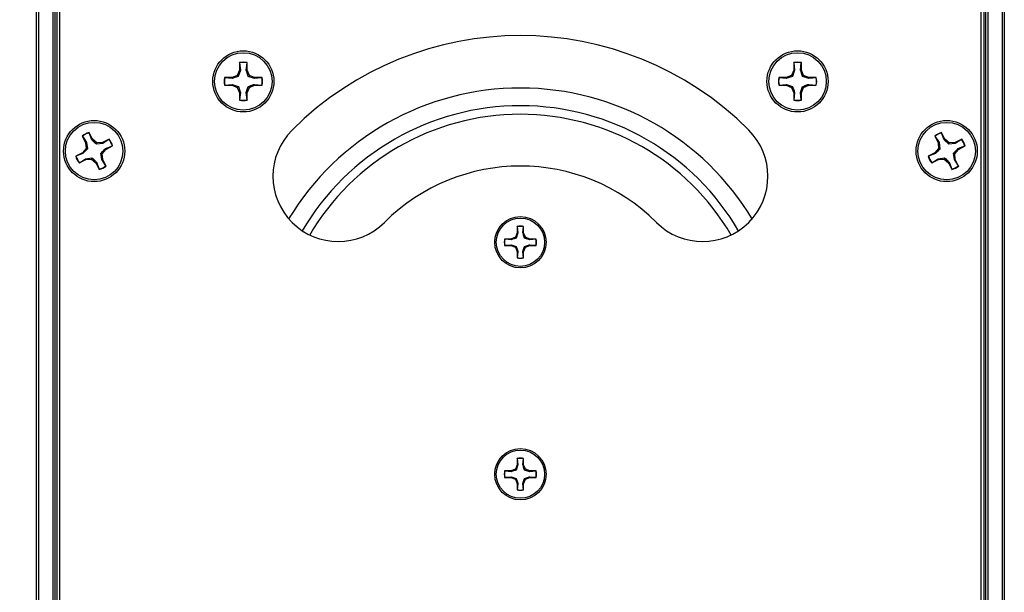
# Paper-space layout 'P3m-V' of a CAD drawing. Header units: inches. Extents: x 0.3 to 33.8, y 0.2 to 21.7.
# Tile 5 of 36: x 2.3 to 5, y 4.4 to 6. Entities that reach past the tile are written whole.
import ezdxf

# ---------------------------------------------------------------- set-up
doc = ezdxf.new("R2010")
doc.units = ezdxf.units.IN
doc.header["$MEASUREMENT"] = 0
doc.layers.add('BORDERS', color=7, linetype='Continuous')
doc.styles.add('SLDTEXTSTYLE0', font='TXT', dxfattribs={"width": 0.75})
doc.dimstyles.new('SLDDIMSTYLE8', dxfattribs={"dimtxt": 0.137795, "dimasz": 0.14, "dimexe": 0, "dimexo": 0.0625, "dimgap": 0.034449, "dimtad": 1, "dimdec": 3, "dimlfac": 2, "dimrnd": 1e-09, "dimzin": 4, "dimdsep": 46, "dimtxsty": 'SLDTEXTSTYLE0', "dimblk1": 'CLOSED', "dimblk2": 'CLOSED', "dimsah": 1, "dimcen": 0.09, "dimadec": 0, "dimazin": 1, "dimtfac": 1, "dimtdec": 3, "dimtofl": 0, "dimtmove": 0, "dimatfit": 3, "dimldrblk": 'CLOSED', "dimfxl": 0, "dimfrac": 2, "dimtolj": 1, "dimtzin": 12, "dimarcsym": 0})

# ---------------------------------------------------------------- blocks, each defined once
blk = doc.blocks.new('_Closed')
at = {"color": 0, "linetype": 'ByBlock', "lineweight": -2}
for p, q in [((-1, 0.166667), (0, 0)), ((-1, 0.166667), (-1, -0.166667)), ((0, 0), (-1, -0.166667)), ((0, 0), (-1, 0))]:
    blk.add_line(p, q, dxfattribs=at)
blk = doc.blocks.new('_D_44')
at = {"layer": 'BORDERS'}
for p, q in [((2.3549, 10.8126), (1.3482, 10.8126)), ((1.3875, 2.6876), (1.3875, 10.8126)), ((0.9626, 6.7238), (0.9626, 6.7658)), ((0.9626, 6.7658), (1.1814, 6.7658)), ((1.1814, 6.7658), (1.1814, 6.7238)), ((0.9626, 6.2656), (0.9626, 6.2236)), ((1.1814, 6.2236), (1.1814, 6.2656)), ((0.9626, 6.2236), (1.1814, 6.2236)), ((2.3549, 2.6876), (1.3482, 2.6876))]:
    blk.add_line(p, q, dxfattribs=at)
at = {"layer": 'BORDERS', "xscale": 0.14, "yscale": 0.14}
for p, rotation in [((1.3875, 10.8126, 0.9375), 90.0000000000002), ((1.3875, 2.6876, 0.9375), 270.0000000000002)]:
    blk.add_blockref('_Closed', p, dxfattribs=dict(at, rotation=rotation))
at = {"layer": 'BORDERS', "char_height": 0.1378, "attachment_point": 1, "rotation": 90, "style": 'SLDTEXTSTYLE0'}
for s, insert in [('16.250', (1.2099, 6.2147)), ('412.8', (1.0037, 6.2656))]:
    blk.add_mtext(s, dxfattribs=dict(at, insert=insert))

psp = doc.layouts.new('P3m-V')

# ---------------------------------------------------------------- linework, layer by layer
at = {"color": 7, "linetype": 'Continuous', "lineweight": 25}
for p, q in [((2.34744, 2.7376), (2.34744, 10.7626)), ((2.35244, 10.7626), (2.35244, 2.7376)), ((2.39244, 2.7376), (2.39244, 10.7626)), ((2.39744, 10.7626), (2.39744, 2.7376)), ((2.40244, 10.7626), (2.40244, 2.7376)), ((2.40994, 10.7501), (2.40994, 2.7501)), ((4.90994, 2.7501), (4.90994, 10.7501)), ((4.91744, 2.7376), (4.91744, 10.7626)), ((4.92244, 2.7376), (4.92244, 10.7626)), ((4.92744, 10.7626), (4.92744, 2.7376)), ((4.96744, 2.7376), (4.96744, 10.7626)), ((4.97244, 10.7626), (4.97244, 2.7376)), ((2.89789, 5.8652), (2.89789, 5.84493)), ((2.89828, 5.86449), (2.89789, 5.8652)), ((2.89828, 5.86449), (2.90029, 5.84445)), ((2.9163, 5.84445), (2.91831, 5.86449)), ((2.91831, 5.86449), (2.91869, 5.8652)), ((2.91869, 5.84493), (2.91869, 5.8652)), ((4.40119, 5.8652), (4.40119, 5.84493)), ((4.40157, 5.86449), (4.40119, 5.8652)), ((4.40157, 5.86449), (4.40359, 5.84445)), ((4.4196, 5.84445), (4.42161, 5.86449)), ((4.42161, 5.86449), (4.42199, 5.8652)), ((4.42199, 5.84493), (4.42199, 5.8652)), ((2.87762, 5.82465), (2.85734, 5.82465)), ((2.85805, 5.82427), (2.85734, 5.82465)), ((2.87809, 5.82226), (2.85805, 5.82427)), ((2.89195, 5.83059), (2.87762, 5.82465)), ((2.87809, 5.82226), (2.87762, 5.82465)), ((2.89789, 5.84493), (2.89195, 5.83059)), ((2.89471, 5.82783), (2.89195, 5.83059)), ((2.90029, 5.84445), (2.89471, 5.82783)), ((2.90029, 5.84445), (2.89789, 5.84493)), ((2.9163, 5.84445), (2.91869, 5.84493)), ((2.92463, 5.83059), (2.91869, 5.84493)), ((2.92187, 5.82783), (2.92463, 5.83059)), ((2.93849, 5.82226), (2.92187, 5.82783)), ((2.93897, 5.82465), (2.92463, 5.83059)), ((2.93849, 5.82226), (2.93897, 5.82465)), ((2.95853, 5.82427), (2.93849, 5.82226)), ((2.95924, 5.82465), (2.93897, 5.82465)), ((2.95853, 5.82427), (2.95924, 5.82465)), ((4.38092, 5.82465), (4.36064, 5.82465)), ((4.36135, 5.82427), (4.36064, 5.82465)), ((4.38139, 5.82226), (4.36135, 5.82427)), ((4.39525, 5.83059), (4.38092, 5.82465)), ((4.38139, 5.82226), (4.38092, 5.82465)), ((4.40119, 5.84493), (4.39525, 5.83059)), ((4.39801, 5.82783), (4.39525, 5.83059)), ((4.40359, 5.84445), (4.39801, 5.82783)), ((4.40359, 5.84445), (4.40119, 5.84493)), ((4.4196, 5.84445), (4.42199, 5.84493)), ((4.42793, 5.83059), (4.42199, 5.84493)), ((4.42517, 5.82783), (4.42793, 5.83059)), ((4.44179, 5.82226), (4.42517, 5.82783)), ((4.44227, 5.82465), (4.42793, 5.83059)), ((4.44179, 5.82226), (4.44227, 5.82465)), ((4.46183, 5.82427), (4.44179, 5.82226)), ((4.46254, 5.82465), (4.44227, 5.82465)), ((4.46183, 5.82427), (4.46254, 5.82465)), ((2.85805, 5.80423), (2.85734, 5.80385)), ((2.85734, 5.80385), (2.87762, 5.80385)), ((2.85805, 5.80423), (2.87809, 5.80625)), ((2.87809, 5.80625), (2.87762, 5.80385)), ((2.87762, 5.80385), (2.89195, 5.79791)), ((2.87809, 5.80625), (2.89471, 5.80067)), ((2.89471, 5.80067), (2.89195, 5.79791)), ((2.89195, 5.79791), (2.89789, 5.78358)), ((2.9163, 5.78405), (2.92187, 5.80067)), ((2.91869, 5.78358), (2.92463, 5.79791)), ((2.92187, 5.80067), (2.92463, 5.79791)), ((2.92463, 5.79791), (2.93897, 5.80385)), ((2.93849, 5.80625), (2.93897, 5.80385)), ((2.93849, 5.80625), (2.95853, 5.80423)), ((2.93897, 5.80385), (2.95924, 5.80385)), ((2.95853, 5.80423), (2.95924, 5.80385)), ((4.36135, 5.80423), (4.36064, 5.80385)), ((4.36064, 5.80385), (4.38092, 5.80385)), ((4.36135, 5.80423), (4.38139, 5.80625)), ((4.38139, 5.80625), (4.38092, 5.80385)), ((4.38092, 5.80385), (4.39525, 5.79791)), ((4.38139, 5.80625), (4.39801, 5.80067)), ((4.39801, 5.80067), (4.39525, 5.79791)), ((4.39525, 5.79791), (4.40119, 5.78358)), ((4.4196, 5.78405), (4.42517, 5.80067)), ((4.42199, 5.78358), (4.42793, 5.79791)), ((4.42517, 5.80067), (4.42793, 5.79791)), ((4.42793, 5.79791), (4.44227, 5.80385)), ((4.44179, 5.80625), (4.44227, 5.80385)), ((4.44179, 5.80625), (4.46183, 5.80423)), ((4.44227, 5.80385), (4.46254, 5.80385)), ((4.46183, 5.80423), (4.46254, 5.80385)), ((2.90029, 5.78405), (2.89789, 5.78358)), ((2.89789, 5.78358), (2.89789, 5.7633)), ((2.90029, 5.78405), (2.89828, 5.76401)), ((2.9163, 5.78405), (2.91869, 5.78358)), ((2.91831, 5.76401), (2.9163, 5.78405)), ((2.91869, 5.7633), (2.91869, 5.78358)), ((4.40359, 5.78405), (4.40119, 5.78358)), ((4.40119, 5.78358), (4.40119, 5.7633)), ((4.40359, 5.78405), (4.40157, 5.76401)), ((4.4196, 5.78405), (4.42199, 5.78358)), ((4.42161, 5.76401), (4.4196, 5.78405)), ((4.42199, 5.7633), (4.42199, 5.78358)), ((2.89828, 5.76401), (2.89789, 5.7633)), ((2.91831, 5.76401), (2.91869, 5.7633)), ((4.40157, 5.76401), (4.40119, 5.7633)), ((4.42161, 5.76401), (4.42199, 5.7633)), ((2.47128, 5.66576), (2.48049, 5.6477)), ((2.47194, 5.66531), (2.47128, 5.66576)), ((2.47194, 5.66531), (2.48284, 5.64837)), ((2.48979, 5.67441), (2.48981, 5.67522)), ((2.4971, 5.65564), (2.48979, 5.67441)), ((2.49902, 5.65715), (2.48981, 5.67522)), ((4.78378, 5.66576), (4.79299, 5.6477)), ((4.78444, 5.66531), (4.78378, 5.66576)), ((4.78444, 5.66531), (4.79534, 5.64837)), ((4.80229, 5.67441), (4.80231, 5.67522)), ((4.8096, 5.65564), (4.80229, 5.67441)), ((4.81152, 5.65715), (4.80231, 5.67522)), ((2.48284, 5.64837), (2.48049, 5.6477)), ((2.48049, 5.6477), (2.48171, 5.63223)), ((2.48284, 5.64837), (2.48543, 5.63103)), ((2.4971, 5.65564), (2.49902, 5.65715)), ((2.51082, 5.64708), (2.49902, 5.65715)), ((2.50962, 5.64337), (2.51082, 5.64708)), ((2.52696, 5.64595), (2.50962, 5.64337)), ((2.52629, 5.6483), (2.51082, 5.64708)), ((2.54435, 5.65752), (2.52629, 5.6483)), ((2.52696, 5.64595), (2.52629, 5.6483)), ((2.5439, 5.65685), (2.52696, 5.64595)), ((2.53423, 5.63169), (2.553, 5.639)), ((2.53574, 5.62977), (2.5538, 5.63899)), ((2.5439, 5.65685), (2.54435, 5.65752)), ((2.553, 5.639), (2.5538, 5.63899)), ((4.79534, 5.64837), (4.79299, 5.6477)), ((4.79299, 5.6477), (4.79421, 5.63223)), ((4.79534, 5.64837), (4.79793, 5.63103)), ((4.8096, 5.65564), (4.81152, 5.65715)), ((4.82332, 5.64708), (4.81152, 5.65715)), ((4.82212, 5.64337), (4.82332, 5.64708)), ((4.83946, 5.64595), (4.82212, 5.64337)), ((4.83879, 5.6483), (4.82332, 5.64708)), ((4.85685, 5.65752), (4.83879, 5.6483)), ((4.83946, 5.64595), (4.83879, 5.6483)), ((4.8564, 5.65685), (4.83946, 5.64595)), ((4.84673, 5.63169), (4.8655, 5.639)), ((4.84824, 5.62977), (4.8663, 5.63899)), ((4.8564, 5.65685), (4.85685, 5.65752)), ((4.8655, 5.639), (4.8663, 5.63899)), ((2.47164, 5.62043), (2.45358, 5.61122)), ((2.45439, 5.6112), (2.45358, 5.61122)), ((2.47315, 5.61851), (2.45439, 5.6112)), ((2.48171, 5.63223), (2.47164, 5.62043)), ((2.47315, 5.61851), (2.47164, 5.62043)), ((2.48543, 5.63103), (2.48171, 5.63223)), ((2.52196, 5.61918), (2.52567, 5.61797)), ((2.52454, 5.60184), (2.52196, 5.61918)), ((2.52567, 5.61797), (2.53574, 5.62977)), ((2.52689, 5.6025), (2.52567, 5.61797)), ((2.53423, 5.63169), (2.53574, 5.62977)), ((4.78414, 5.62043), (4.76608, 5.61122)), ((4.76689, 5.6112), (4.76608, 5.61122)), ((4.78565, 5.61851), (4.76689, 5.6112)), ((4.79421, 5.63223), (4.78414, 5.62043)), ((4.78565, 5.61851), (4.78414, 5.62043)), ((4.79793, 5.63103), (4.79421, 5.63223)), ((4.83446, 5.61918), (4.83817, 5.61797)), ((4.83704, 5.60184), (4.83446, 5.61918)), ((4.83817, 5.61797), (4.84824, 5.62977)), ((4.83939, 5.6025), (4.83817, 5.61797)), ((4.84673, 5.63169), (4.84824, 5.62977)), ((2.46303, 5.59269), (2.48109, 5.6019)), ((2.46349, 5.59335), (2.46303, 5.59269)), ((2.46349, 5.59335), (2.48043, 5.60425)), ((2.48043, 5.60425), (2.49777, 5.60684)), ((2.48043, 5.60425), (2.48109, 5.6019)), ((2.48109, 5.6019), (2.49656, 5.60312)), ((2.49777, 5.60684), (2.49656, 5.60312)), ((2.49656, 5.60312), (2.50836, 5.59305)), ((2.51028, 5.59456), (2.50836, 5.59305)), ((2.50836, 5.59305), (2.51758, 5.57499)), ((2.51028, 5.59456), (2.51759, 5.5758)), ((2.52454, 5.60184), (2.52689, 5.6025)), ((2.53544, 5.5849), (2.52454, 5.60184)), ((2.5361, 5.58444), (2.52689, 5.6025)), ((2.53544, 5.5849), (2.5361, 5.58444)), ((4.77553, 5.59269), (4.79359, 5.6019)), ((4.77599, 5.59335), (4.77553, 5.59269)), ((4.77599, 5.59335), (4.79293, 5.60425)), ((4.79293, 5.60425), (4.81027, 5.60684)), ((4.79293, 5.60425), (4.79359, 5.6019)), ((4.79359, 5.6019), (4.80906, 5.60312)), ((4.81027, 5.60684), (4.80906, 5.60312)), ((4.80906, 5.60312), (4.82086, 5.59305)), ((4.82278, 5.59456), (4.82086, 5.59305)), ((4.82086, 5.59305), (4.83008, 5.57499)), ((4.82278, 5.59456), (4.83009, 5.5758)), ((4.83704, 5.60184), (4.83939, 5.6025)), ((4.84794, 5.5849), (4.83704, 5.60184)), ((4.8486, 5.58444), (4.83939, 5.6025)), ((4.84794, 5.5849), (4.8486, 5.58444)), ((2.51759, 5.5758), (2.51758, 5.57499)), ((4.83009, 5.5758), (4.83008, 5.57499)), ((3.65121, 5.40332), (3.64622, 5.39128)), ((3.65322, 5.40292), (3.64854, 5.38897)), ((3.65121, 5.42035), (3.65121, 5.40332)), ((3.65153, 5.41975), (3.65121, 5.42035)), ((3.65322, 5.40292), (3.65121, 5.40332)), ((3.65153, 5.41975), (3.65322, 5.40292)), ((3.66666, 5.40292), (3.66835, 5.41975)), ((3.66666, 5.40292), (3.66868, 5.40332)), ((3.66835, 5.41975), (3.66868, 5.42035)), ((3.66868, 5.40332), (3.66868, 5.42035)), ((3.67366, 5.39128), (3.66868, 5.40332)), ((3.63418, 5.3863), (3.61716, 5.3863)), ((3.61775, 5.38597), (3.61716, 5.3863)), ((3.61775, 5.36915), (3.61716, 5.36883)), ((3.61716, 5.36883), (3.63418, 5.36883)), ((3.63458, 5.38429), (3.61775, 5.38597)), ((3.61775, 5.36915), (3.63458, 5.37084)), ((3.64622, 5.39128), (3.63418, 5.3863)), ((3.63458, 5.38429), (3.63418, 5.3863)), ((3.63458, 5.37084), (3.63418, 5.36883)), ((3.63418, 5.36883), (3.64622, 5.36384)), ((3.63458, 5.37084), (3.64854, 5.36616)), ((3.64854, 5.38897), (3.64622, 5.39128)), ((3.67134, 5.38897), (3.67366, 5.39128)), ((3.6853, 5.38429), (3.67134, 5.38897)), ((3.6857, 5.3863), (3.67366, 5.39128)), ((3.67366, 5.36384), (3.6857, 5.36883)), ((3.6853, 5.38429), (3.6857, 5.3863)), ((3.70213, 5.38597), (3.6853, 5.38429)), ((3.6853, 5.37084), (3.6857, 5.36883)), ((3.6853, 5.37084), (3.70213, 5.36915)), ((3.70273, 5.3863), (3.6857, 5.3863)), ((3.6857, 5.36883), (3.70273, 5.36883)), ((3.70213, 5.38597), (3.70273, 5.3863)), ((3.70213, 5.36915), (3.70273, 5.36883)), ((3.64854, 5.36616), (3.64622, 5.36384)), ((3.64622, 5.36384), (3.65121, 5.3518)), ((3.65322, 5.3522), (3.65121, 5.3518)), ((3.65121, 5.3518), (3.65121, 5.33478)), ((3.65322, 5.3522), (3.65153, 5.33538)), ((3.66666, 5.3522), (3.67134, 5.36616)), ((3.66835, 5.33538), (3.66666, 5.3522)), ((3.66666, 5.3522), (3.66868, 5.3518)), ((3.66868, 5.3518), (3.67366, 5.36384)), ((3.66868, 5.33478), (3.66868, 5.3518)), ((3.67134, 5.36616), (3.67366, 5.36384)), ((3.65153, 5.33538), (3.65121, 5.33478)), ((3.66835, 5.33538), (3.66868, 5.33478)), ((3.65121, 4.79043), (3.65121, 4.7734)), ((3.65153, 4.78983), (3.65121, 4.79043)), ((3.65153, 4.78983), (3.65322, 4.773)), ((3.66666, 4.773), (3.66835, 4.78983)), ((3.66835, 4.78983), (3.66868, 4.79043)), ((3.66868, 4.7734), (3.66868, 4.79043)), ((3.63418, 4.75638), (3.61716, 4.75638)), ((3.61775, 4.75605), (3.61716, 4.75638)), ((3.63458, 4.75436), (3.61775, 4.75605)), ((3.64622, 4.76136), (3.63418, 4.75638)), ((3.63458, 4.75436), (3.63418, 4.75638)), ((3.65121, 4.7734), (3.64622, 4.76136)), ((3.64854, 4.75904), (3.64622, 4.76136)), ((3.65322, 4.773), (3.64854, 4.75904)), ((3.65322, 4.773), (3.65121, 4.7734)), ((3.66666, 4.773), (3.66868, 4.7734)), ((3.67366, 4.76136), (3.66868, 4.7734)), ((3.67134, 4.75904), (3.67366, 4.76136)), ((3.6853, 4.75436), (3.67134, 4.75904)), ((3.6857, 4.75638), (3.67366, 4.76136)), ((3.6853, 4.75436), (3.6857, 4.75638)), ((3.70213, 4.75605), (3.6853, 4.75436)), ((3.70273, 4.75638), (3.6857, 4.75638)), ((3.70213, 4.75605), (3.70273, 4.75638)), ((3.61775, 4.73923), (3.61716, 4.73891)), ((3.61716, 4.73891), (3.63418, 4.73891)), ((3.61775, 4.73923), (3.63458, 4.74092)), ((3.63458, 4.74092), (3.63418, 4.73891)), ((3.63418, 4.73891), (3.64622, 4.73392)), ((3.63458, 4.74092), (3.64854, 4.73624)), ((3.64854, 4.73624), (3.64622, 4.73392)), ((3.64622, 4.73392), (3.65121, 4.72188)), ((3.66666, 4.72228), (3.67134, 4.73624)), ((3.66868, 4.72188), (3.67366, 4.73392)), ((3.67134, 4.73624), (3.67366, 4.73392)), ((3.67366, 4.73392), (3.6857, 4.73891)), ((3.6853, 4.74092), (3.6857, 4.73891)), ((3.6853, 4.74092), (3.70213, 4.73923)), ((3.6857, 4.73891), (3.70273, 4.73891)), ((3.70213, 4.73923), (3.70273, 4.73891)), ((3.65322, 4.72228), (3.65121, 4.72188)), ((3.65121, 4.72188), (3.65121, 4.70486)), ((3.65153, 4.70545), (3.65121, 4.70486)), ((3.65322, 4.72228), (3.65153, 4.70545)), ((3.66835, 4.70545), (3.66666, 4.72228)), ((3.66666, 4.72228), (3.66868, 4.72188)), ((3.66835, 4.70545), (3.66868, 4.70486)), ((3.66868, 4.70486), (3.66868, 4.72188))]:
    psp.add_line(p, q, dxfattribs=at)
for centre, radius in [((2.90829, 5.81425), 0.083), ((2.90829, 5.81425), 0.078), ((4.41159, 5.81425), 0.083), ((4.41159, 5.81425), 0.078), ((2.50369, 5.6251), 0.083), ((2.50369, 5.6251), 0.078), ((4.81619, 5.6251), 0.083), ((4.81619, 5.6251), 0.078), ((3.65994, 5.37756), 0.06975), ((3.65994, 5.37756), 0.0655), ((3.65994, 4.74764), 0.06975), ((3.65994, 4.74764), 0.0655)]:
    psp.add_circle(centre, radius, dxfattribs=at)
for centre, radius, start, end in [((3.65994, 5.0626), 0.87598, 45, 135), ((2.90829, 5.81425), 0.052, 78.46304, 101.53696), ((2.90829, 5.81425), 0.05123, 78.72385, 101.27615), ((4.41159, 5.81425), 0.052, 78.46304, 101.53696), ((4.41159, 5.81425), 0.05123, 78.72385, 101.27615), ((2.90829, 5.81425), 0.052, 168.46304, 191.53696), ((2.90829, 5.81425), 0.05123, 168.72385, 191.27615), ((2.90829, 5.81425), 0.05123, 348.72385, 11.27615), ((2.90829, 5.81425), 0.052, 348.46304, 11.53696), ((4.41159, 5.81425), 0.052, 168.46304, 191.53696), ((4.41159, 5.81425), 0.05123, 168.72385, 191.27615), ((4.41159, 5.81425), 0.05123, 348.72385, 11.27615), ((4.41159, 5.81425), 0.052, 348.46304, 11.53696), ((3.65994, 5.0626), 0.73364, 30.89972, 148.97047), ((2.90829, 5.81425), 0.052, 258.46304, 281.53696), ((2.90829, 5.81425), 0.05123, 258.72385, 281.27615), ((3.65994, 5.0626), 0.68551, 30.15624, 149.73119), ((4.41159, 5.81425), 0.052, 258.46304, 281.53696), ((4.41159, 5.81425), 0.05123, 258.72385, 281.27615), ((3.65994, 5.0626), 0.66229, 30.31159, 149.809), ((2.50369, 5.6251), 0.052, 105.48493, 128.55885), ((2.50369, 5.6251), 0.05123, 105.74574, 128.29804), ((3.1658, 5.55674), 0.17717, 135, 315), ((4.15408, 5.55674), 0.17717, 225, 45), ((4.81619, 5.6251), 0.052, 105.48493, 128.55885), ((4.81619, 5.6251), 0.05123, 105.74574, 128.29804), ((2.50369, 5.6251), 0.05123, 15.74574, 38.29804), ((2.50369, 5.6251), 0.052, 15.48493, 38.55885), ((4.81619, 5.6251), 0.05123, 15.74574, 38.29804), ((4.81619, 5.6251), 0.052, 15.48493, 38.55885), ((2.50369, 5.6251), 0.052, 195.48493, 218.55885), ((2.50369, 5.6251), 0.05123, 195.74574, 218.29804), ((4.81619, 5.6251), 0.052, 195.48493, 218.55885), ((4.81619, 5.6251), 0.05123, 195.74574, 218.29804), ((2.50369, 5.6251), 0.052, 285.48493, 308.55885), ((2.50369, 5.6251), 0.05123, 285.74574, 308.29804), ((3.65994, 5.0626), 0.52165, 45, 135), ((4.81619, 5.6251), 0.052, 285.48493, 308.55885), ((4.81619, 5.6251), 0.05123, 285.74574, 308.29804), ((3.65994, 5.37756), 0.04367, 78.46304, 101.53696), ((3.65994, 5.37756), 0.04302, 78.72385, 101.27615), ((3.65994, 5.37756), 0.04367, 168.46304, 191.53696), ((3.65994, 5.37756), 0.04302, 168.72385, 191.27615), ((3.65994, 5.37756), 0.04302, 348.72385, 11.27615), ((3.65994, 5.37756), 0.04367, 348.46304, 11.53696), ((3.65994, 5.37756), 0.04367, 258.46304, 281.53696), ((3.65994, 5.37756), 0.04302, 258.72385, 281.27615), ((3.65994, 4.74764), 0.04367, 78.46304, 101.53696), ((3.65994, 4.74764), 0.04302, 78.72385, 101.27615), ((3.65994, 4.74764), 0.04367, 168.46304, 191.53696), ((3.65994, 4.74764), 0.04302, 168.72385, 191.27615), ((3.65994, 4.74764), 0.04302, 348.72385, 11.27615), ((3.65994, 4.74764), 0.04367, 348.46304, 11.53696), ((3.65994, 4.74764), 0.04367, 258.46304, 281.53696), ((3.65994, 4.74764), 0.04302, 258.72385, 281.27615)]:
    psp.add_arc(centre, radius, start, end, dxfattribs=at)
for points, knots in [([(2.89471, 5.82783), (2.89057, 5.82639), (2.8847, 5.82435), (2.8796, 5.82273), (2.87809, 5.82226)], [0, 0, 0, 0, 0.7055493, 1, 1, 1, 1]), ([(2.92187, 5.82783), (2.92043, 5.83197), (2.9184, 5.83785), (2.91678, 5.84295), (2.9163, 5.84445)], [0, 0, 0, 0, 0.7055493, 1, 1, 1, 1]), ([(4.39801, 5.82783), (4.39387, 5.82639), (4.388, 5.82435), (4.38289, 5.82273), (4.38139, 5.82226)], [0, 0, 0, 0, 0.7055493, 1, 1, 1, 1]), ([(4.42517, 5.82783), (4.42373, 5.83197), (4.42169, 5.83785), (4.42007, 5.84295), (4.4196, 5.84445)], [0, 0, 0, 0, 0.7055493, 1, 1, 1, 1]), ([(2.89471, 5.80067), (2.89615, 5.79653), (2.89819, 5.79066), (2.89981, 5.78555), (2.90029, 5.78405)], [0, 0, 0, 0, 0.7055493, 1, 1, 1, 1]), ([(2.92187, 5.80067), (2.92602, 5.80211), (2.93189, 5.80415), (2.93699, 5.80577), (2.93849, 5.80625)], [0, 0, 0, 0, 0.7055493, 1, 1, 1, 1]), ([(4.39801, 5.80067), (4.39945, 5.79653), (4.40149, 5.79066), (4.40311, 5.78555), (4.40359, 5.78405)], [0, 0, 0, 0, 0.7055493, 1, 1, 1, 1]), ([(4.42517, 5.80067), (4.42931, 5.80211), (4.43519, 5.80415), (4.44029, 5.80577), (4.44179, 5.80625)], [0, 0, 0, 0, 0.7055493, 1, 1, 1, 1]), ([(2.50962, 5.64337), (2.50646, 5.64641), (2.50197, 5.65071), (2.49821, 5.65452), (2.4971, 5.65564)], [0, 0, 0, 0, 0.7055493, 1, 1, 1, 1]), ([(4.82212, 5.64337), (4.81896, 5.64641), (4.81447, 5.65071), (4.81071, 5.65452), (4.8096, 5.65564)], [0, 0, 0, 0, 0.7055493, 1, 1, 1, 1]), ([(2.48543, 5.63103), (2.48239, 5.62787), (2.47808, 5.62338), (2.47427, 5.61962), (2.47315, 5.61851)], [0, 0, 0, 0, 0.7055493, 1, 1, 1, 1]), ([(2.52196, 5.61918), (2.525, 5.62234), (2.5293, 5.62682), (2.53311, 5.63058), (2.53423, 5.63169)], [0, 0, 0, 0, 0.7055493, 1, 1, 1, 1]), ([(4.79793, 5.63103), (4.79489, 5.62787), (4.79058, 5.62338), (4.78677, 5.61962), (4.78565, 5.61851)], [0, 0, 0, 0, 0.7055493, 1, 1, 1, 1]), ([(4.83446, 5.61918), (4.8375, 5.62234), (4.8418, 5.62682), (4.84561, 5.63058), (4.84673, 5.63169)], [0, 0, 0, 0, 0.7055493, 1, 1, 1, 1]), ([(2.49777, 5.60684), (2.50093, 5.6038), (2.50541, 5.59949), (2.50917, 5.59568), (2.51028, 5.59456)], [0, 0, 0, 0, 0.7055493, 1, 1, 1, 1]), ([(4.81027, 5.60684), (4.81343, 5.6038), (4.81791, 5.59949), (4.82167, 5.59568), (4.82278, 5.59456)], [0, 0, 0, 0, 0.7055493, 1, 1, 1, 1]), ([(3.67134, 5.38897), (3.67014, 5.39245), (3.66843, 5.39738), (3.66707, 5.40166), (3.66666, 5.40292)], [0, 0, 0, 0, 0.7055493, 1, 1, 1, 1]), ([(3.64854, 5.38897), (3.64506, 5.38776), (3.64013, 5.38605), (3.63584, 5.38469), (3.63458, 5.38429)], [0, 0, 0, 0, 0.70554926, 1, 1, 1, 1]), ([(3.67134, 5.36616), (3.67482, 5.36737), (3.67976, 5.36908), (3.68404, 5.37044), (3.6853, 5.37084)], [0, 0, 0, 0, 0.7055493, 1, 1, 1, 1]), ([(3.64854, 5.36616), (3.64975, 5.36268), (3.65146, 5.35775), (3.65282, 5.35347), (3.65322, 5.3522)], [0, 0, 0, 0, 0.7055493, 1, 1, 1, 1]), ([(3.64854, 4.75904), (3.64506, 4.75784), (3.64013, 4.75612), (3.63584, 4.75476), (3.63458, 4.75436)], [0, 0, 0, 0, 0.7055493, 1, 1, 1, 1]), ([(3.67134, 4.75904), (3.67014, 4.76252), (3.66843, 4.76746), (3.66707, 4.77174), (3.66666, 4.773)], [0, 0, 0, 0, 0.7055493, 1, 1, 1, 1]), ([(3.64854, 4.73624), (3.64975, 4.73276), (3.65146, 4.72783), (3.65282, 4.72354), (3.65322, 4.72228)], [0, 0, 0, 0, 0.7055493, 1, 1, 1, 1]), ([(3.67134, 4.73624), (3.67482, 4.73745), (3.67976, 4.73916), (3.68404, 4.74052), (3.6853, 4.74092)], [0, 0, 0, 0, 0.7055493, 1, 1, 1, 1])]:
    psp.add_open_spline(points, degree=3, knots=knots, dxfattribs=at)

# ---------------------------------------------------------------- dimensions: what is measured, and where the dimension line sits
at = {"layer": 'BORDERS'}
dim = psp.add_linear_dim(base=(1.38753, 10.8126), p1=(2.39432, 2.6876), p2=(2.39432, 10.8126), angle=90, dimstyle='SLDDIMSTYLE8', dxfattribs=at)
dim.commit()
dim.dimension.update_dxf_attribs({"geometry": '_D_44', "text_midpoint": (1.38753, 6.4947), "dimtype": 160})

doc.saveas('drawing.dxf')
